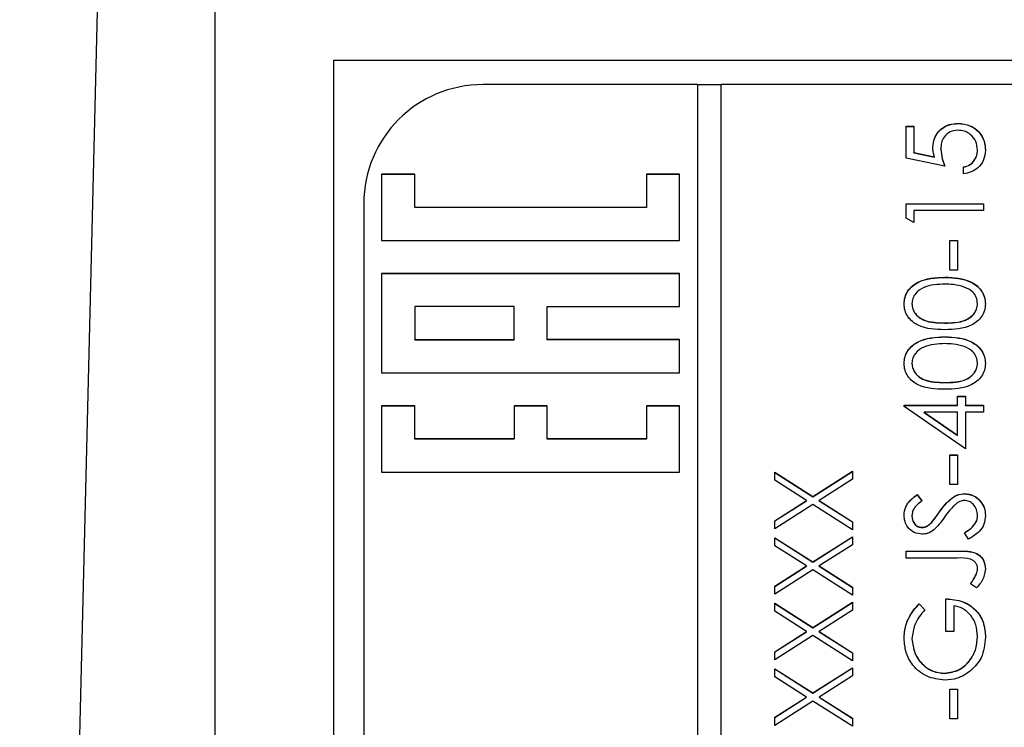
# Model space of a CAD drawing. Header units: millimetres. Extents: x 376 to 1218, y -39 to 832.
# Tile 16 of 25: x 535 to 552, y 404 to 416. Entities that reach past the tile are written whole.
import ezdxf

# ---------------------------------------------------------------- set-up
doc = ezdxf.new("R2010")
doc.units = ezdxf.units.MM

msp = doc.modelspace()

# ---------------------------------------------------------------- linework, layer by layer
at = {"color": 7, "linetype": 'Continuous', "lineweight": 25}
for p, q in [((537.302, 436.785), (535.49, 362.879)), ((538.763, 417.275), (538.763, 372.302)), ((540.763, 415.114), (561.763, 415.114)), ((540.763, 374.114), (540.763, 415.114)), ((546.863, 414.703), (543.263, 414.703)), ((546.863, 414.703), (546.863, 374.728)), ((547.263, 414.7), (546.863, 414.7)), ((547.263, 374.728), (547.263, 414.703)), ((559.263, 414.703), (547.263, 414.703)), ((551.238, 414.05), (551.238, 414.054)), ((550.363, 414.004), (550.496, 414.004)), ((550.363, 413.471), (550.363, 414.004)), ((550.363, 414), (550.496, 414)), ((550.496, 414.004), (550.496, 413.562)), ((550.496, 413.562), (550.838, 413.492)), ((550.496, 413.558), (550.496, 413.562)), ((550.496, 413.558), (550.838, 413.488)), ((550.946, 413.62), (550.946, 413.624)), ((551.563, 413.604), (551.563, 413.607)), ((551.013, 413.337), (550.363, 413.471)), ((550.838, 413.488), (550.838, 413.492)), ((551.329, 413.204), (551.329, 413.321)), ((542.118, 413.199), (541.563, 413.199)), ((541.563, 413.199), (541.563, 412.088)), ((542.118, 413.195), (541.563, 413.195)), ((542.118, 412.643), (542.118, 413.199)), ((546.563, 413.199), (546.007, 413.199)), ((546.007, 413.199), (546.007, 412.643)), ((546.563, 413.195), (546.007, 413.195)), ((546.563, 412.088), (546.563, 413.199)), ((541.263, 412.704), (541.263, 376.726)), ((546.007, 412.643), (542.118, 412.643)), ((542.118, 412.64), (542.118, 412.643)), ((546.007, 412.64), (542.118, 412.64)), ((546.007, 412.64), (546.007, 412.643)), ((550.363, 412.704), (551.663, 412.704)), ((550.363, 412.464), (550.363, 412.704)), ((550.363, 412.701), (551.663, 412.701)), ((550.496, 412.588), (550.496, 412.388)), ((551.663, 412.588), (550.496, 412.588)), ((551.663, 412.704), (551.663, 412.588)), ((550.496, 412.388), (550.363, 412.464)), ((541.563, 412.088), (546.563, 412.088)), ((551.096, 412.088), (551.229, 412.088)), ((551.096, 411.588), (551.096, 412.088)), ((551.096, 412.085), (551.229, 412.085)), ((551.229, 412.088), (551.229, 411.588)), ((551.229, 411.588), (551.096, 411.588)), ((546.563, 411.533), (541.563, 411.533)), ((541.563, 411.533), (541.563, 409.867)), ((546.563, 411.529), (541.563, 411.529)), ((546.563, 410.978), (546.563, 411.533)), ((551.013, 411.468), (551.013, 411.472)), ((543.785, 410.978), (542.118, 410.978)), ((542.118, 410.978), (542.118, 410.423)), ((543.785, 410.423), (543.785, 410.978)), ((544.341, 410.423), (544.341, 410.978)), ((544.341, 410.978), (546.563, 410.978)), ((550.463, 411.024), (550.463, 411.027)), ((551.563, 411.024), (551.563, 411.027)), ((551.013, 410.702), (551.013, 410.706)), ((542.118, 410.423), (543.785, 410.423)), ((542.118, 410.419), (542.118, 410.423)), ((542.118, 410.419), (543.785, 410.419)), ((543.785, 410.419), (543.785, 410.423)), ((546.563, 410.423), (544.341, 410.423)), ((544.341, 410.419), (544.341, 410.423)), ((546.563, 410.419), (544.341, 410.419)), ((546.563, 409.867), (546.563, 410.423)), ((551.013, 410.469), (551.013, 410.472)), ((550.463, 410.024), (550.463, 410.028)), ((551.563, 410.024), (551.563, 410.028)), ((541.563, 409.867), (546.563, 409.867)), ((551.013, 409.703), (551.013, 409.706)), ((551.229, 409.473), (551.363, 409.473)), ((551.229, 409.323), (551.229, 409.473)), ((551.229, 409.47), (551.363, 409.47)), ((551.363, 409.473), (551.363, 409.323)), ((542.118, 409.312), (541.563, 409.312)), ((541.563, 409.312), (541.563, 408.202)), ((542.118, 409.309), (541.563, 409.309)), ((542.118, 408.757), (542.118, 409.312)), ((544.341, 409.312), (543.785, 409.312)), ((543.785, 409.312), (543.785, 408.757)), ((544.341, 409.309), (543.785, 409.309)), ((544.341, 408.757), (544.341, 409.312)), ((546.563, 409.312), (546.007, 409.312)), ((546.007, 409.312), (546.007, 408.757)), ((546.563, 409.309), (546.007, 409.309)), ((546.563, 408.202), (546.563, 409.312)), ((550.329, 409.323), (551.229, 409.323)), ((550.329, 409.3), (550.329, 409.323)), ((550.329, 409.32), (551.229, 409.32)), ((551.363, 408.59), (550.329, 409.3)), ((551.229, 409.32), (551.229, 409.323)), ((551.363, 409.323), (551.663, 409.323)), ((551.363, 409.32), (551.363, 409.323)), ((551.363, 409.32), (551.663, 409.32)), ((551.663, 409.323), (551.663, 409.207)), ((550.665, 409.203), (550.665, 409.207)), ((550.665, 409.207), (551.229, 408.819)), ((551.229, 409.207), (550.665, 409.207)), ((550.665, 409.203), (551.229, 408.816)), ((551.229, 408.819), (551.229, 409.207)), ((551.363, 409.207), (551.363, 408.59)), ((551.663, 409.207), (551.363, 409.207)), ((551.229, 408.816), (551.229, 408.819)), ((543.785, 408.757), (542.118, 408.757)), ((542.118, 408.753), (542.118, 408.757)), ((543.785, 408.753), (542.118, 408.753)), ((543.785, 408.753), (543.785, 408.757)), ((546.007, 408.757), (544.341, 408.757)), ((544.341, 408.753), (544.341, 408.757)), ((546.007, 408.753), (544.341, 408.753)), ((546.007, 408.753), (546.007, 408.757)), ((551.096, 408.49), (551.229, 408.49)), ((551.096, 407.991), (551.096, 408.49)), ((551.096, 408.487), (551.229, 408.487)), ((551.229, 408.49), (551.229, 407.991)), ((541.563, 408.202), (546.563, 408.202)), ((548.163, 408.199), (548.8, 407.792)), ((548.163, 408.064), (548.163, 408.199)), ((548.163, 408.195), (548.8, 407.788)), ((548.8, 407.792), (549.463, 408.216)), ((548.8, 407.788), (549.463, 408.212)), ((549.463, 408.216), (549.463, 408.081)), ((548.695, 407.724), (548.163, 408.064)), ((549.463, 408.081), (548.905, 407.724)), ((551.229, 407.991), (551.096, 407.991)), ((548.8, 407.788), (548.8, 407.792)), ((550.55, 407.824), (550.629, 407.719)), ((550.55, 407.821), (550.55, 407.824)), ((550.55, 407.821), (550.629, 407.715)), ((551.344, 407.837), (551.344, 407.841)), ((548.163, 407.384), (548.695, 407.724)), ((548.163, 407.381), (548.695, 407.721)), ((548.8, 407.657), (548.163, 407.249)), ((548.695, 407.721), (548.695, 407.724)), ((549.463, 407.233), (548.8, 407.657)), ((548.905, 407.724), (549.463, 407.367)), ((548.905, 407.721), (548.905, 407.724)), ((548.905, 407.721), (549.463, 407.364)), ((550.463, 407.461), (550.463, 407.465)), ((550.925, 407.531), (550.925, 407.535)), ((551.563, 407.466), (551.563, 407.47)), ((548.163, 407.249), (548.163, 407.384)), ((549.463, 407.367), (549.463, 407.233)), ((550.795, 407.357), (550.795, 407.36)), ((548.8, 406.692), (549.463, 407.116)), ((548.8, 406.689), (549.463, 407.113)), ((549.463, 407.116), (549.463, 406.982)), ((550.627, 407.271), (550.627, 407.274)), ((551.412, 407.075), (551.346, 407.184)), ((548.163, 407.1), (548.8, 406.692)), ((548.163, 406.965), (548.163, 407.1)), ((548.163, 407.096), (548.8, 406.689)), ((548.695, 406.625), (548.163, 406.965)), ((549.463, 406.982), (548.905, 406.625)), ((550.363, 406.875), (551.241, 406.875)), ((550.363, 406.758), (550.363, 406.875)), ((550.363, 406.871), (551.241, 406.871)), ((551.241, 406.871), (551.241, 406.875)), ((548.163, 406.285), (548.695, 406.625)), ((548.163, 406.281), (548.695, 406.621)), ((548.695, 406.621), (548.695, 406.625)), ((548.8, 406.689), (548.8, 406.692)), ((548.905, 406.625), (549.463, 406.268)), ((548.905, 406.621), (548.905, 406.625)), ((548.905, 406.621), (549.463, 406.265)), ((551.228, 406.758), (550.363, 406.758)), ((548.8, 406.558), (548.163, 406.15)), ((549.463, 406.133), (548.8, 406.558)), ((551.544, 406.49), (551.544, 406.493)), ((551.563, 406.575), (551.563, 406.578)), ((551.546, 406.258), (551.446, 406.327)), ((548.163, 406.15), (548.163, 406.285)), ((549.463, 406.268), (549.463, 406.133)), ((548.163, 406), (548.8, 405.593)), ((548.163, 405.866), (548.163, 406)), ((548.163, 405.997), (548.8, 405.589)), ((548.8, 405.593), (549.463, 406.017)), ((548.8, 405.589), (549.463, 406.013)), ((549.463, 406.017), (549.463, 405.882)), ((550.585, 405.992), (550.679, 405.892)), ((550.585, 405.988), (550.585, 405.992)), ((550.585, 405.988), (550.679, 405.888)), ((551.029, 405.526), (551.029, 406.075)), ((551.163, 405.959), (551.163, 405.526)), ((548.695, 405.526), (548.163, 405.866)), ((549.463, 405.882), (548.905, 405.526)), ((548.163, 405.185), (548.695, 405.526)), ((548.163, 405.182), (548.695, 405.522)), ((548.695, 405.522), (548.695, 405.526)), ((548.8, 405.589), (548.8, 405.593)), ((548.905, 405.526), (549.463, 405.169)), ((548.905, 405.522), (548.905, 405.526)), ((548.905, 405.522), (549.463, 405.165)), ((551.163, 405.526), (551.029, 405.526)), ((548.8, 405.458), (548.163, 405.051)), ((549.463, 405.034), (548.8, 405.458)), ((550.463, 405.401), (550.463, 405.404)), ((551.563, 405.438), (551.563, 405.442)), ((548.163, 405.051), (548.163, 405.185)), ((549.463, 405.169), (549.463, 405.034)), ((548.163, 404.901), (548.8, 404.494)), ((548.163, 404.766), (548.163, 404.901)), ((548.163, 404.897), (548.8, 404.49)), ((548.8, 404.494), (549.463, 404.918)), ((548.8, 404.49), (549.463, 404.914)), ((549.463, 404.918), (549.463, 404.783)), ((551.007, 404.822), (551.007, 404.826)), ((548.695, 404.426), (548.163, 404.766)), ((549.463, 404.783), (548.905, 404.426)), ((548.8, 404.49), (548.8, 404.494)), ((551.096, 404.559), (551.229, 404.559)), ((551.096, 404.06), (551.096, 404.559)), ((551.096, 404.556), (551.229, 404.556)), ((551.229, 404.559), (551.229, 404.06)), ((548.163, 404.086), (548.695, 404.426)), ((548.163, 404.083), (548.695, 404.423)), ((548.8, 404.359), (548.163, 403.951)), ((548.695, 404.423), (548.695, 404.426)), ((549.463, 403.935), (548.8, 404.359)), ((548.905, 404.426), (549.463, 404.069)), ((548.905, 404.423), (548.905, 404.426)), ((548.905, 404.423), (549.463, 404.066)), ((548.163, 403.951), (548.163, 404.086)), ((549.463, 404.069), (549.463, 403.935)), ((551.229, 404.06), (551.096, 404.06))]:
    msp.add_line(p, q, dxfattribs=at)
msp.add_arc((543.262, 412.704), 1.999, 89.9825, 179.9825, dxfattribs=at)
for points, knots in [([(550.813, 413.645), (550.819, 413.707), (550.833, 413.831), (550.95, 413.968), (551.092, 414.044), (551.189, 414.05), (551.238, 414.054)], [0, 0, 0, 0, 0.279688, 0.559025, 0.779292, 1, 1, 1, 1]), ([(551.238, 414.054), (551.306, 414.046), (551.44, 414.031), (551.597, 413.914), (551.684, 413.76), (551.692, 413.654), (551.696, 413.601)], [0, 0, 0, 0, 0.279864, 0.559271, 0.779424, 1, 1, 1, 1]), ([(550.813, 413.641), (550.819, 413.703), (550.833, 413.828), (550.95, 413.964), (551.092, 414.04), (551.189, 414.047), (551.238, 414.05)], [0, 0, 0, 0, 0.279688, 0.559025, 0.779292, 1, 1, 1, 1]), ([(551.233, 413.937), (551.188, 413.932), (551.098, 413.923), (551.001, 413.835), (550.952, 413.729), (550.948, 413.659), (550.946, 413.624)], [0, 0, 0, 0, 0.279539, 0.558617, 0.779047, 1, 1, 1, 1]), ([(551.563, 413.607), (551.557, 413.656), (551.546, 413.753), (551.457, 413.862), (551.348, 413.928), (551.271, 413.934), (551.233, 413.937)], [0, 0, 0, 0, 0.279617, 0.559357, 0.779559, 1, 1, 1, 1]), ([(551.238, 414.05), (551.306, 414.043), (551.44, 414.027), (551.597, 413.911), (551.684, 413.756), (551.692, 413.65), (551.696, 413.597)], [0, 0, 0, 0, 0.2798641, 0.559271, 0.7794235, 1, 1, 1, 1]), ([(550.838, 413.492), (550.83, 413.52), (550.817, 413.57), (550.814, 413.622), (550.813, 413.645)], [0, 0, 0, 0, 0.560064, 1, 1, 1, 1]), ([(550.946, 413.624), (550.952, 413.569), (550.962, 413.47), (550.997, 413.378), (551.013, 413.337)], [0, 0, 0, 0, 0.5594162, 1, 1, 1, 1]), ([(550.946, 413.62), (550.952, 413.565), (550.962, 413.467), (550.997, 413.375), (551.013, 413.334)], [0, 0, 0, 0, 0.559416, 1, 1, 1, 1]), ([(551.329, 413.321), (551.366, 413.331), (551.44, 413.351), (551.514, 413.43), (551.555, 413.519), (551.56, 413.578), (551.563, 413.607)], [0, 0, 0, 0, 0.28005, 0.559166, 0.779583, 1, 1, 1, 1]), ([(551.329, 413.317), (551.366, 413.327), (551.44, 413.347), (551.514, 413.427), (551.555, 413.515), (551.56, 413.574), (551.563, 413.604)], [0, 0, 0, 0, 0.28005, 0.559166, 0.779583, 1, 1, 1, 1]), ([(551.696, 413.601), (551.69, 413.545), (551.679, 413.433), (551.58, 413.308), (551.458, 413.23), (551.372, 413.213), (551.329, 413.204)], [0, 0, 0, 0, 0.279625, 0.559019, 0.77938, 1, 1, 1, 1]), ([(550.329, 411.023), (550.333, 411.062), (550.339, 411.138), (550.407, 411.278), (550.623, 411.453), (550.857, 411.464), (551.013, 411.472)], [0, 0, 0, 0, 0.1256001, 0.2511969, 0.5005813, 1, 1, 1, 1]), ([(550.329, 411.02), (550.333, 411.058), (550.339, 411.135), (550.407, 411.274), (550.623, 411.45), (550.857, 411.461), (551.013, 411.468)], [0, 0, 0, 0, 0.1256001, 0.2511969, 0.5005813, 1, 1, 1, 1]), ([(551.013, 411.472), (551.169, 411.465), (551.403, 411.454), (551.619, 411.277), (551.687, 411.138), (551.693, 411.062), (551.696, 411.023)], [0, 0, 0, 0, 0.499407, 0.748743, 0.874372, 1, 1, 1, 1]), ([(551.013, 411.468), (551.169, 411.461), (551.403, 411.45), (551.619, 411.274), (551.687, 411.135), (551.693, 411.058), (551.696, 411.02)], [0, 0, 0, 0, 0.499407, 0.748743, 0.874372, 1, 1, 1, 1]), ([(551.013, 411.355), (550.892, 411.35), (550.711, 411.343), (550.533, 411.222), (550.472, 411.117), (550.466, 411.057), (550.463, 411.027)], [0, 0, 0, 0, 0.500072, 0.749021, 0.874598, 1, 1, 1, 1]), ([(551.34, 411.306), (551.28, 411.323), (551.173, 411.352), (551.062, 411.354), (551.013, 411.355)], [0, 0, 0, 0, 0.559599, 1, 1, 1, 1]), ([(551.563, 411.027), (551.558, 411.063), (551.549, 411.134), (551.475, 411.244), (551.391, 411.282), (551.34, 411.306)], [0, 0, 0, 0, 0.280257, 0.560781, 1, 1, 1, 1]), ([(551.013, 410.589), (550.858, 410.594), (550.664, 410.6), (550.469, 410.721), (550.391, 410.806), (550.339, 410.91), (550.333, 410.985), (550.329, 411.023)], [0, 0, 0, 0, 0.498702, 0.624177, 0.749467, 0.874745, 1, 1, 1, 1]), ([(550.463, 411.027), (550.466, 410.998), (550.472, 410.938), (550.517, 410.859), (550.581, 410.796), (550.74, 410.71), (550.891, 410.708), (551.013, 410.706)], [0, 0, 0, 0, 0.125139, 0.250418, 0.375519, 0.500847, 1, 1, 1, 1]), ([(550.463, 411.024), (550.466, 410.994), (550.472, 410.934), (550.517, 410.855), (550.581, 410.792), (550.74, 410.706), (550.891, 410.704), (551.013, 410.702)], [0, 0, 0, 0, 0.125139, 0.250418, 0.375519, 0.500847, 1, 1, 1, 1]), ([(551.013, 410.706), (551.134, 410.707), (551.316, 410.708), (551.494, 410.833), (551.553, 410.938), (551.56, 410.998), (551.563, 411.027)], [0, 0, 0, 0, 0.500291, 0.749086, 0.874606, 1, 1, 1, 1]), ([(551.013, 410.702), (551.134, 410.703), (551.316, 410.705), (551.494, 410.829), (551.553, 410.935), (551.56, 410.994), (551.563, 411.024)], [0, 0, 0, 0, 0.500291, 0.749086, 0.874606, 1, 1, 1, 1]), ([(551.696, 411.023), (551.693, 410.986), (551.687, 410.91), (551.619, 410.772), (551.4, 410.601), (551.168, 410.594), (551.013, 410.589)], [0, 0, 0, 0, 0.125551, 0.25109, 0.50025, 1, 1, 1, 1]), ([(550.329, 410.024), (550.333, 410.062), (550.339, 410.139), (550.407, 410.278), (550.623, 410.454), (550.857, 410.465), (551.013, 410.472)], [0, 0, 0, 0, 0.1256, 0.251197, 0.500581, 1, 1, 1, 1]), ([(550.329, 410.021), (550.333, 410.059), (550.339, 410.135), (550.407, 410.275), (550.623, 410.45), (550.857, 410.462), (551.013, 410.469)], [0, 0, 0, 0, 0.1256001, 0.2511969, 0.5005813, 1, 1, 1, 1]), ([(551.013, 410.472), (551.169, 410.465), (551.403, 410.454), (551.619, 410.278), (551.687, 410.139), (551.693, 410.062), (551.696, 410.024)], [0, 0, 0, 0, 0.499407, 0.748743, 0.874372, 1, 1, 1, 1]), ([(551.013, 410.469), (551.169, 410.462), (551.403, 410.451), (551.619, 410.274), (551.687, 410.135), (551.693, 410.059), (551.696, 410.021)], [0, 0, 0, 0, 0.4994065, 0.7487427, 0.8743724, 1, 1, 1, 1]), ([(551.013, 410.356), (550.892, 410.351), (550.711, 410.344), (550.533, 410.222), (550.472, 410.117), (550.466, 410.058), (550.463, 410.028)], [0, 0, 0, 0, 0.500072, 0.749021, 0.874598, 1, 1, 1, 1]), ([(551.34, 410.307), (551.28, 410.323), (551.173, 410.353), (551.062, 410.355), (551.013, 410.356)], [0, 0, 0, 0, 0.559599, 1, 1, 1, 1]), ([(551.563, 410.028), (551.558, 410.063), (551.549, 410.134), (551.475, 410.244), (551.391, 410.283), (551.34, 410.307)], [0, 0, 0, 0, 0.280257, 0.560781, 1, 1, 1, 1]), ([(551.013, 409.59), (550.858, 409.595), (550.664, 409.601), (550.469, 409.722), (550.391, 409.806), (550.339, 409.91), (550.333, 409.986), (550.329, 410.024)], [0, 0, 0, 0, 0.498702, 0.624177, 0.749467, 0.874745, 1, 1, 1, 1]), ([(550.463, 410.028), (550.466, 409.998), (550.472, 409.939), (550.517, 409.86), (550.581, 409.797), (550.74, 409.711), (550.891, 409.708), (551.013, 409.706)], [0, 0, 0, 0, 0.1251388, 0.2504182, 0.3755189, 0.5008471, 1, 1, 1, 1]), ([(550.463, 410.024), (550.466, 409.995), (550.472, 409.935), (550.517, 409.856), (550.581, 409.793), (550.74, 409.707), (550.891, 409.705), (551.013, 409.703)], [0, 0, 0, 0, 0.125139, 0.250418, 0.375519, 0.500847, 1, 1, 1, 1]), ([(551.013, 409.706), (551.134, 409.707), (551.316, 409.709), (551.494, 409.833), (551.553, 409.939), (551.56, 409.998), (551.563, 410.028)], [0, 0, 0, 0, 0.500291, 0.749086, 0.874606, 1, 1, 1, 1]), ([(551.696, 410.024), (551.693, 409.986), (551.687, 409.91), (551.619, 409.772), (551.4, 409.602), (551.168, 409.595), (551.013, 409.59)], [0, 0, 0, 0, 0.125551, 0.25109, 0.50025, 1, 1, 1, 1]), ([(551.013, 409.703), (551.134, 409.704), (551.316, 409.705), (551.494, 409.83), (551.553, 409.935), (551.56, 409.995), (551.563, 410.024)], [0, 0, 0, 0, 0.500291, 0.749086, 0.874606, 1, 1, 1, 1]), ([(550.329, 407.478), (550.335, 407.527), (550.345, 407.607), (550.407, 407.701), (550.474, 407.767), (550.524, 407.805), (550.55, 407.824)], [0, 0, 0, 0, 0.338729, 0.558835, 0.779344, 1, 1, 1, 1]), ([(550.329, 407.474), (550.335, 407.523), (550.345, 407.603), (550.407, 407.698), (550.474, 407.764), (550.524, 407.802), (550.55, 407.821)], [0, 0, 0, 0, 0.338729, 0.558835, 0.779344, 1, 1, 1, 1]), ([(550.925, 407.535), (550.985, 407.616), (551.069, 407.73), (551.226, 407.826), (551.305, 407.836), (551.344, 407.841)], [0, 0, 0, 0, 0.560115, 0.780284, 1, 1, 1, 1]), ([(550.925, 407.531), (550.985, 407.613), (551.069, 407.726), (551.226, 407.823), (551.305, 407.832), (551.344, 407.837)], [0, 0, 0, 0, 0.5601154, 0.7802838, 1, 1, 1, 1]), ([(551.344, 407.841), (551.398, 407.834), (551.504, 407.819), (551.617, 407.715), (551.686, 407.595), (551.693, 407.511), (551.696, 407.47)], [0, 0, 0, 0, 0.279183, 0.559085, 0.779446, 1, 1, 1, 1]), ([(551.344, 407.837), (551.398, 407.83), (551.504, 407.815), (551.617, 407.712), (551.686, 407.592), (551.693, 407.508), (551.696, 407.466)], [0, 0, 0, 0, 0.279183, 0.559085, 0.779446, 1, 1, 1, 1]), ([(550.629, 407.719), (550.602, 407.696), (550.555, 407.659), (550.5, 407.598), (550.468, 407.535), (550.465, 407.488), (550.463, 407.465)], [0, 0, 0, 0, 0.340409, 0.560482, 0.78018, 1, 1, 1, 1]), ([(551.215, 407.678), (551.172, 407.638), (551.095, 407.566), (551.034, 407.481), (551.008, 407.443)], [0, 0, 0, 0, 0.559496, 1, 1, 1, 1]), ([(551.343, 407.724), (551.317, 407.721), (551.27, 407.715), (551.232, 407.689), (551.215, 407.678)], [0, 0, 0, 0, 0.55899, 1, 1, 1, 1]), ([(551.563, 407.47), (551.559, 407.505), (551.552, 407.574), (551.5, 407.66), (551.425, 407.714), (551.37, 407.721), (551.343, 407.724)], [0, 0, 0, 0, 0.2802764, 0.5601478, 0.7801531, 1, 1, 1, 1]), ([(550.633, 407.158), (550.587, 407.163), (550.494, 407.175), (550.394, 407.263), (550.339, 407.37), (550.333, 407.442), (550.329, 407.478)], [0, 0, 0, 0, 0.279553, 0.558798, 0.779378, 1, 1, 1, 1]), ([(550.463, 407.465), (550.465, 407.439), (550.469, 407.386), (550.509, 407.322), (550.565, 407.281), (550.607, 407.277), (550.627, 407.274)], [0, 0, 0, 0, 0.280274, 0.559931, 0.77992, 1, 1, 1, 1]), ([(550.463, 407.461), (550.465, 407.435), (550.469, 407.382), (550.509, 407.319), (550.565, 407.277), (550.607, 407.273), (550.627, 407.271)], [0, 0, 0, 0, 0.280274, 0.559931, 0.77992, 1, 1, 1, 1]), ([(550.795, 407.36), (550.82, 407.392), (550.865, 407.449), (550.906, 407.509), (550.925, 407.535)], [0, 0, 0, 0, 0.559906, 1, 1, 1, 1]), ([(550.795, 407.357), (550.82, 407.389), (550.865, 407.446), (550.906, 407.505), (550.925, 407.531)], [0, 0, 0, 0, 0.5599058, 1, 1, 1, 1]), ([(551.008, 407.443), (550.978, 407.401), (550.924, 407.325), (550.859, 407.259), (550.831, 407.23)], [0, 0, 0, 0, 0.560413, 1, 1, 1, 1]), ([(551.346, 407.184), (551.406, 407.223), (551.488, 407.277), (551.554, 407.387), (551.56, 407.442), (551.563, 407.47)], [0, 0, 0, 0, 0.559321, 0.779782, 1, 1, 1, 1]), ([(551.346, 407.181), (551.406, 407.22), (551.488, 407.273), (551.554, 407.383), (551.56, 407.439), (551.563, 407.466)], [0, 0, 0, 0, 0.559321, 0.779782, 1, 1, 1, 1]), ([(551.696, 407.47), (551.691, 407.422), (551.682, 407.325), (551.584, 407.177), (551.477, 407.114), (551.412, 407.075)], [0, 0, 0, 0, 0.27988, 0.559666, 1, 1, 1, 1]), ([(550.627, 407.274), (550.646, 407.276), (550.682, 407.279), (550.742, 407.307), (550.775, 407.34), (550.795, 407.36)], [0, 0, 0, 0, 0.2799464, 0.5597741, 1, 1, 1, 1]), ([(550.627, 407.271), (550.646, 407.272), (550.682, 407.276), (550.742, 407.304), (550.775, 407.337), (550.795, 407.357)], [0, 0, 0, 0, 0.2799464, 0.5597741, 1, 1, 1, 1]), ([(550.831, 407.23), (550.797, 407.208), (550.737, 407.167), (550.665, 407.161), (550.633, 407.158)], [0, 0, 0, 0, 0.55984, 1, 1, 1, 1]), ([(551.241, 406.875), (551.35, 406.878), (551.486, 406.881), (551.616, 406.789), (551.682, 406.704), (551.69, 406.625), (551.696, 406.572)], [0, 0, 0, 0, 0.499543, 0.625078, 0.750654, 1, 1, 1, 1]), ([(551.241, 406.871), (551.35, 406.874), (551.486, 406.878), (551.616, 406.785), (551.682, 406.701), (551.69, 406.621), (551.696, 406.568)], [0, 0, 0, 0, 0.499543, 0.625078, 0.750654, 1, 1, 1, 1]), ([(551.563, 406.578), (551.561, 406.596), (551.558, 406.632), (551.531, 406.68), (551.492, 406.719), (551.393, 406.764), (551.301, 406.761), (551.228, 406.758)], [0, 0, 0, 0, 0.124972, 0.249915, 0.374872, 0.499882, 1, 1, 1, 1]), ([(551.446, 406.327), (551.467, 406.357), (551.503, 406.41), (551.531, 406.468), (551.544, 406.493)], [0, 0, 0, 0, 0.560094, 1, 1, 1, 1]), ([(551.446, 406.324), (551.467, 406.353), (551.503, 406.407), (551.531, 406.464), (551.544, 406.49)], [0, 0, 0, 0, 0.560094, 1, 1, 1, 1]), ([(551.544, 406.493), (551.55, 406.509), (551.56, 406.536), (551.562, 406.565), (551.563, 406.578)], [0, 0, 0, 0, 0.5599, 1, 1, 1, 1]), ([(551.544, 406.49), (551.55, 406.505), (551.56, 406.533), (551.562, 406.562), (551.563, 406.575)], [0, 0, 0, 0, 0.5599, 1, 1, 1, 1]), ([(551.696, 406.572), (551.684, 406.505), (551.663, 406.386), (551.582, 406.298), (551.546, 406.258)], [0, 0, 0, 0, 0.557533, 1, 1, 1, 1]), ([(550.329, 405.408), (550.335, 405.483), (550.344, 405.605), (550.409, 405.764), (550.487, 405.886), (550.552, 405.957), (550.585, 405.992)], [0, 0, 0, 0, 0.339527, 0.559586, 0.779731, 1, 1, 1, 1]), ([(550.329, 405.405), (550.335, 405.479), (550.344, 405.602), (550.409, 405.76), (550.487, 405.883), (550.552, 405.953), (550.585, 405.988)], [0, 0, 0, 0, 0.339527, 0.559586, 0.779731, 1, 1, 1, 1]), ([(551.029, 406.075), (551.128, 406.067), (551.324, 406.051), (551.555, 405.887), (551.68, 405.662), (551.691, 405.509), (551.696, 405.432)], [0, 0, 0, 0, 0.280351, 0.559367, 0.779371, 1, 1, 1, 1]), ([(551.029, 406.072), (551.128, 406.064), (551.324, 406.048), (551.555, 405.883), (551.68, 405.659), (551.691, 405.505), (551.696, 405.428)], [0, 0, 0, 0, 0.280351, 0.559367, 0.779371, 1, 1, 1, 1]), ([(551.563, 405.442), (551.558, 405.509), (551.547, 405.643), (551.451, 405.807), (551.317, 405.921), (551.214, 405.946), (551.163, 405.959)], [0, 0, 0, 0, 0.280254, 0.559912, 0.779941, 1, 1, 1, 1]), ([(550.679, 405.892), (550.613, 405.812), (550.495, 405.668), (550.473, 405.485), (550.463, 405.404)], [0, 0, 0, 0, 0.55984, 1, 1, 1, 1]), ([(551.012, 404.709), (550.91, 404.722), (550.707, 404.748), (550.478, 404.935), (550.349, 405.168), (550.336, 405.328), (550.329, 405.408)], [0, 0, 0, 0, 0.27959, 0.559072, 0.779411, 1, 1, 1, 1]), ([(550.463, 405.404), (550.473, 405.322), (550.493, 405.158), (550.632, 404.966), (550.813, 404.848), (550.942, 404.833), (551.007, 404.826)], [0, 0, 0, 0, 0.279847, 0.559555, 0.779847, 1, 1, 1, 1]), ([(550.463, 405.401), (550.473, 405.319), (550.493, 405.154), (550.632, 404.962), (550.813, 404.844), (550.942, 404.83), (551.007, 404.822)], [0, 0, 0, 0, 0.279847, 0.559555, 0.779847, 1, 1, 1, 1]), ([(551.007, 404.826), (551.093, 404.839), (551.265, 404.866), (551.447, 405.038), (551.547, 405.239), (551.557, 405.374), (551.563, 405.442)], [0, 0, 0, 0, 0.279061, 0.558584, 0.779236, 1, 1, 1, 1]), ([(551.007, 404.822), (551.093, 404.836), (551.265, 404.862), (551.447, 405.035), (551.547, 405.235), (551.557, 405.37), (551.563, 405.438)], [0, 0, 0, 0, 0.2790614, 0.5585842, 0.7792365, 1, 1, 1, 1]), ([(551.696, 405.432), (551.685, 405.31), (551.665, 405.093), (551.516, 404.937), (551.45, 404.869)], [0, 0, 0, 0, 0.559617, 1, 1, 1, 1]), ([(551.45, 404.869), (551.376, 404.817), (551.243, 404.726), (551.083, 404.714), (551.012, 404.709)], [0, 0, 0, 0, 0.559317, 1, 1, 1, 1])]:
    msp.add_open_spline(points, degree=3, knots=knots, dxfattribs=at)

doc.saveas('drawing.dxf')
